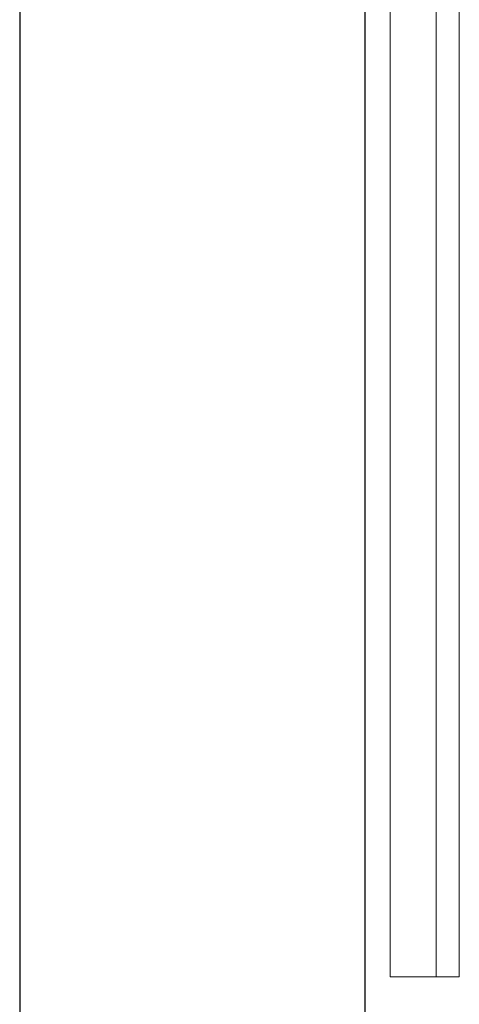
# Model space of a CAD drawing. Header units: metres. Extents: x 391.1 to 427.5, y 12.7 to 29.9.
# Tile 87 of 252: x 407.943 to 408.134, y 20.052 to 20.48. Entities that reach past the tile are written whole.
import ezdxf

# ---------------------------------------------------------------- set-up
doc = ezdxf.new("R2010")
doc.units = ezdxf.units.M
for name, color, linetype, lineweight in [('02_MOBILIARIO', 7, 'Continuous', 18), ('A-WALL-____-MCUT', 7, 'Continuous', 25), ('A-WALL-____-OTLN', 7, 'Continuous', 25), ('Mobiliario', 7, 'Continuous', 18)]:
    doc.layers.add(name, color=color, linetype=linetype, lineweight=lineweight)

# ---------------------------------------------------------------- blocks, each defined once
blk = doc.blocks.new('Family - Evans P-1-153493-01_CLI_AIRE_PS1')
at = {"layer": 'A-WALL-____-MCUT', "color": 253, "true_color": 0xaaaaaa}
for p, q in [((10.56012, 0.15), (0, 0.15)), ((0, 0), (10.56012, 0))]:
    blk.add_line(p, q, dxfattribs=at)
at = {"layer": 'A-WALL-____-OTLN', "color": 253, "true_color": 0xaaaaaa}
for p, q in [((10.56012, 0.15), (0, 0.15)), ((0, 0), (10.56012, 0))]:
    blk.add_line(p, q, dxfattribs=at)
at = {"layer": 'A-WALL-____-OTLN', "color": 253, "lineweight": 18, "true_color": 0xaaaaaa}
blk.add_line((0, 0), (10.56012, 0), dxfattribs=at)
blk = doc.blocks.new('Family - Mirall PS-1-153593-01_CLI_AIRE_PS1')
at = {"layer": '02_MOBILIARIO', "color": 253, "true_color": 0xaaaaaa}
for p, q in [((0, 0.6), (0, 0)), ((0.02, 0), (0.02, 0.6)), ((0.02, 0), (0.02, 0.6)), ((0.03, 0.6), (0.03, 0)), ((0, 0), (0.02, 0)), ((0.03, 0), (0.02, 0))]:
    blk.add_line(p, q, dxfattribs=at)
at = {"layer": 'Mobiliario', "color": 253, "true_color": 0xaaaaaa}
for p, q in [((0, 0.6), (0, 0)), ((0.02, 0.6), (0.02, 0)), ((0.02, 0), (0.02, 0.6)), ((0.03, 0), (0.03, 0.6)), ((0, 0), (0.02, 0)), ((0.02, 0), (0.03, 0))]:
    blk.add_line(p, q, dxfattribs=at)
blk = doc.blocks.new('LONDR55-XX_ZZ-ARQ-CAA-M3D-Londres55_ifc-1-01_CLI_AIRE_PS1')
at = {"layer": '02_MOBILIARIO', "color": 253, "lineweight": 18, "true_color": 0xaaaaaa}
blk.add_blockref('Family - Mirall PS-1-153593-01_CLI_AIRE_PS1', (408.10403, 20.06433), dxfattribs=at)
at = {"layer": 'A-WALL-____-OTLN', "color": 253, "lineweight": 18, "true_color": 0xaaaaaa, "rotation": 270}
blk.add_blockref('Family - Evans P-1-153493-01_CLI_AIRE_PS1', (407.94319, 24.74074), dxfattribs=at)

msp = doc.modelspace()

# ---------------------------------------------------------------- block references
at = {"lineweight": 5}
msp.add_blockref('LONDR55-XX_ZZ-ARQ-CAA-M3D-Londres55_ifc-1-01_CLI_AIRE_PS1', (0, 0), dxfattribs=at)

doc.saveas('drawing.dxf')
